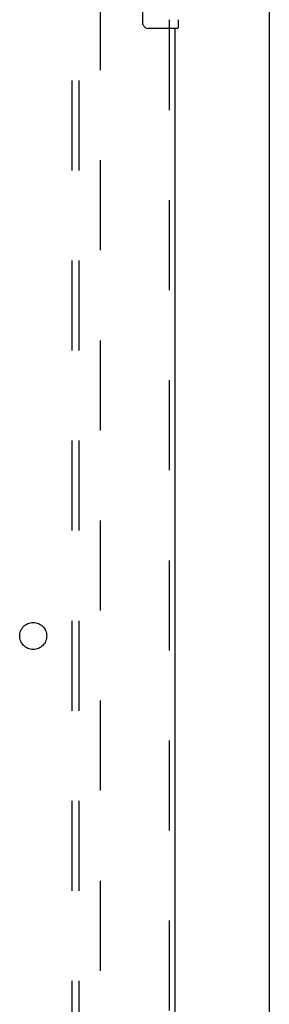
# Model space of a CAD drawing. Header units: inches. Extents: x 0 to 303, y 0 to 196.
# Tile 14 of 25: x 137.6 to 142.22, y 93.95 to 112.18. Entities that reach past the tile are written whole.
import ezdxf

# ---------------------------------------------------------------- set-up
doc = ezdxf.new("R2010")
doc.units = ezdxf.units.IN
doc.header["$LTSCALE"] = 16.67597
doc.header["$MEASUREMENT"] = 0
doc.linetypes.add('HIDDEN', pattern=[0.2, 0.1, -0.1])
doc.layers.get('0').update_dxf_attribs({"linetype": 'CONTINUOUS'})
for name, color, linetype in [('DEFAULT_2', 8, 'HIDDEN'), ('MASTER_DOOR_ASSEMBLY', 7, 'CONTINUOUS'), ('SUBPANEL', 7, 'CONTINUOUS')]:
    doc.layers.add(name, color=color, linetype=linetype)

msp = doc.modelspace()

# ---------------------------------------------------------------- linework, layer by layer
at = {"color": 3, "linetype": 'Continuous'}
msp.add_line((142.224, 57.878), (142.224, 143.67), dxfattribs=at)
at = {"layer": 'DEFAULT_2', "color": 8, "linetype": 'HIDDEN'}
msp.add_line((139.099, 61.222), (139.099, 140.326), dxfattribs=at)
at = {"layer": 'MASTER_DOOR_ASSEMBLY', "color": 7, "linetype": 'Continuous'}
for p, q in [((139.879, 112.124), (139.879, 112.924)), ((140.534, 112.185), (140.534, 112.039)), ((140.519, 112.024), (139.979, 112.024))]:
    msp.add_line(p, q, dxfattribs=at)
at = {"layer": 'MASTER_DOOR_ASSEMBLY', "color": 8, "linetype": 'HIDDEN'}
msp.add_line((140.37, 112.179), (140.37, 89.369), dxfattribs=at)
at = {"layer": 'MASTER_DOOR_ASSEMBLY', "color": 3, "linetype": 'Continuous'}
msp.add_line((140.474, 112.024), (140.474, 89.524), dxfattribs=at)
at = {"layer": 'MASTER_DOOR_ASSEMBLY', "color": 7, "linetype": 'Continuous'}
msp.add_lwpolyline([(139.885, 112.088), (139.883, 112.093), (139.882, 112.099), (139.881, 112.105), (139.88, 112.111), (139.879, 112.118), (139.879, 112.124)], dxfattribs=at)
for centre, radius, start, end in [((139.979, 112.124), 0.1, 201.1999, 270), ((140.519, 112.039), 0.015, 270, 360)]:
    msp.add_arc(centre, radius, start, end, dxfattribs=at)
at = {"layer": 'SUBPANEL', "color": 8, "linetype": 'HIDDEN'}
for p, q in [((138.567, 137.743), (138.567, 63.805)), ((138.692, 137.743), (138.692, 63.805))]:
    msp.add_line(p, q, dxfattribs=at)
msp.add_circle((137.849, 100.774), 0.25, dxfattribs=at)

doc.saveas('drawing.dxf')
